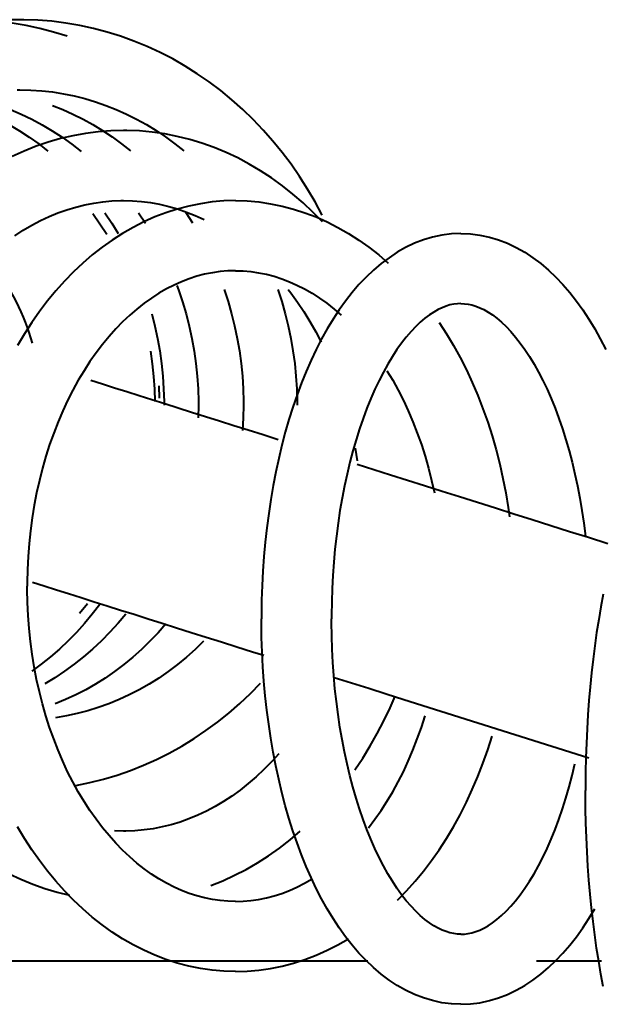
# Model space of a CAD drawing. Header units: inches. Extents: x 247 to 537, y -3781 to -3400.
# Tile 17 of 25: x 512.24 to 513.88, y -3486.3 to -3483.54. Entities that reach past the tile are written whole.
import ezdxf

# ---------------------------------------------------------------- set-up
doc = ezdxf.new("R2010")
doc.units = ezdxf.units.IN
doc.header["$MEASUREMENT"] = 0
doc.layers.add('A-GENM', color=13, linetype='Continuous', lineweight=40)

# ---------------------------------------------------------------- blocks, each defined once
blk = doc.blocks.new('Faucet - Grohe K7 - Semi Pro - Faucet - Grohe K7 - Semi Pro-1666022-UNIT 2')
at = {"layer": 'A-GENM', "color": 250}
for p, q in [((-5.9255, 2.6919), (-5.9062, 2.6633)), ((-5.7931, 2.6933), (-5.7745, 2.6647)), ((-5.869, 2.2068), (-5.8675, 2.1714)), ((-5.7575, 2.1523), (-5.7582, 2.1166)), ((-5.3174, 2.0309), (-5.3121, 1.9953)), ((-6.0696, 1.5938), (-6.0915, 1.5667)), ((-5.9683, 0.9553), (-5.9938, 0.9559)), ((-5.2818, 0.5906), (-6.2992, 0.5906)), ((-4.6253, 0.5906), (-4.8077, 0.5906)), ((-4.6253, 0.5906), (-4.8077, 0.5906))]:
    blk.add_line(p, q, dxfattribs=at)
at = {"layer": 'A-GENM', "color": 250, "flags": 128}
for points in [[(-6.2589, 3.235), (-6.2984, 3.2341)], [(-6.1266, 3.1885), (-6.1645, 3.2003), (-6.2029, 3.2104), (-6.2416, 3.2188), (-6.2806, 3.2255), (-6.3198, 3.2304), (-6.3592, 3.2335), (-6.3987, 3.2349), (-6.4094, 3.235)], [(-5.4102, 2.6861), (-5.4299, 2.7231), (-5.451, 2.7593), (-5.4735, 2.7945), (-5.4971, 2.8287), (-5.522, 2.8619), (-5.5481, 2.894), (-5.5754, 2.9249), (-5.6037, 2.9546), (-5.6332, 2.983), (-5.6637, 3.0102), (-5.6951, 3.036), (-5.7275, 3.0603), (-5.7608, 3.0833), (-5.7949, 3.1048), (-5.8298, 3.1247), (-5.8654, 3.1431), (-5.9017, 3.1599), (-5.9387, 3.175), (-5.9761, 3.1885), (-6.014, 3.2003), (-6.0524, 3.2104), (-6.0911, 3.2188), (-6.1301, 3.2255), (-6.1694, 3.2304), (-6.2088, 3.2335), (-6.2482, 3.2349), (-6.2589, 3.235)], [(-6.2672, 3.0381), (-6.2589, 3.0381)], [(-6.2589, 3.0381), (-6.2282, 3.0374), (-6.1976, 3.0354), (-6.1671, 3.0319), (-6.1367, 3.0271), (-6.1065, 3.0209), (-6.0765, 3.0134), (-6.0468, 3.0045), (-6.0173, 2.9943), (-5.9883, 2.9828), (-5.9596, 2.9699), (-5.9313, 2.9558), (-5.9036, 2.9403), (-5.8763, 2.9236), (-5.8497, 2.9057), (-5.8237, 2.8865), (-5.7983, 2.8662)], [(-6.4057, 2.994), (-6.3758, 2.9824), (-6.3462, 2.9695), (-6.3171, 2.9553), (-6.2885, 2.9398), (-6.2605, 2.923), (-6.2331, 2.905), (-6.2063, 2.8858), (-6.1802, 2.8654)], [(-6.3159, 2.9939), (-6.2855, 2.9823), (-6.2555, 2.9693), (-6.226, 2.9551), (-6.197, 2.9395), (-6.1686, 2.9228), (-6.1408, 2.9047), (-6.1137, 2.8855), (-6.0873, 2.8651)], [(-6.1678, 2.9943), (-6.1387, 2.9828), (-6.1101, 2.9699), (-6.0818, 2.9558), (-6.0541, 2.9403), (-6.0268, 2.9236), (-6.0002, 2.9057), (-5.9741, 2.8865), (-5.9488, 2.8662)], [(-5.9683, 2.9238), (-6.004, 2.9229), (-6.0395, 2.9201), (-6.075, 2.9155), (-6.1102, 2.9091), (-6.1451, 2.901), (-6.1797, 2.891), (-6.2139, 2.8793), (-6.2475, 2.8659), (-6.2807, 2.8508)], [(-5.4092, 2.6671), (-5.436, 2.6945), (-5.4638, 2.7205), (-5.4923, 2.7452), (-5.5218, 2.7685), (-5.552, 2.7903), (-5.583, 2.8106), (-5.6147, 2.8293), (-5.6471, 2.8465), (-5.6801, 2.862), (-5.7136, 2.8759), (-5.7477, 2.888), (-5.7821, 2.8985), (-5.817, 2.9071), (-5.8521, 2.914), (-5.8875, 2.9191), (-5.9231, 2.9223), (-5.9587, 2.9237), (-5.9683, 2.9238)], [(-6.2731, 2.6281), (-6.2495, 2.6435), (-6.2257, 2.6576), (-6.2015, 2.6704), (-6.177, 2.682), (-6.1523, 2.6922), (-6.1273, 2.7011), (-6.1022, 2.7087), (-6.077, 2.7149), (-6.0517, 2.7199), (-6.0262, 2.7235), (-6.0007, 2.7259), (-5.9752, 2.7269), (-5.9683, 2.7269)], [(-5.6535, 2.7266), (-5.6865, 2.7257), (-5.7194, 2.7228), (-5.7521, 2.7181), (-5.7847, 2.7115), (-5.8169, 2.7031), (-5.8487, 2.6928), (-5.8801, 2.6808), (-5.9109, 2.6671), (-5.9412, 2.6516), (-5.9709, 2.6346), (-5.9999, 2.6159), (-6.0282, 2.5957), (-6.0558, 2.5741), (-6.0826, 2.5509), (-6.1086, 2.5264), (-6.1337, 2.5006), (-6.158, 2.4734), (-6.1815, 2.445), (-6.204, 2.4155), (-6.2255, 2.3847), (-6.2461, 2.3529), (-6.2658, 2.3201)], [(-5.9683, 2.7269), (-5.9428, 2.7263), (-5.9173, 2.7243), (-5.8918, 2.721), (-5.8665, 2.7164), (-5.8412, 2.7105), (-5.8161, 2.7033), (-5.7911, 2.6947), (-5.7663, 2.6848), (-5.7418, 2.6737)], [(-5.6535, 2.7266), (-5.6205, 2.7257), (-5.5875, 2.7228), (-5.5548, 2.7181), (-5.5223, 2.7115), (-5.4901, 2.7031), (-5.4582, 2.6928), (-5.4269, 2.6808), (-5.396, 2.6671), (-5.3657, 2.6516), (-5.336, 2.6346), (-5.307, 2.6159), (-5.2787, 2.5957), (-5.2511, 2.5741), (-5.2243, 2.5509)], [(-6.0543, 2.6904), (-6.0342, 2.6618), (-6.0152, 2.6324)], [(-6.0204, 2.6924), (-6.0013, 2.6637), (-5.9833, 2.6343)], [(-5.0201, 2.6343), (-5.0469, 2.6332), (-5.0736, 2.6298), (-5.0999, 2.6242), (-5.1257, 2.6164), (-5.1509, 2.6067), (-5.1754, 2.595), (-5.1992, 2.5815), (-5.2222, 2.5664), (-5.2444, 2.5496), (-5.2659, 2.5314), (-5.2866, 2.5117), (-5.3066, 2.4906), (-5.3258, 2.4682), (-5.3443, 2.4446), (-5.3622, 2.4197), (-5.3793, 2.3936), (-5.3958, 2.3664), (-5.4116, 2.3381), (-5.4267, 2.3087), (-5.4411, 2.2782), (-5.4549, 2.2468), (-5.468, 2.2144), (-5.4804, 2.1811), (-5.4921, 2.1469), (-5.5032, 2.1119), (-5.5135, 2.0761), (-5.5231, 2.0395), (-5.532, 2.0023), (-5.5402, 1.9644), (-5.5476, 1.926), (-5.5543, 1.887), (-5.5602, 1.8476), (-5.5654, 1.8077), (-5.5699, 1.7674), (-5.5736, 1.7269), (-5.5765, 1.6861), (-5.5786, 1.6451), (-5.58, 1.604), (-5.5806, 1.5628), (-5.5806, 1.5517)], [(-5.0201, 2.6343), (-4.9933, 2.6332), (-4.9666, 2.6298), (-4.9403, 2.6242), (-4.9145, 2.6164), (-4.8893, 2.6067), (-4.8648, 2.595), (-4.841, 2.5815), (-4.818, 2.5664), (-4.7958, 2.5496), (-4.7743, 2.5314), (-4.7536, 2.5117), (-4.7336, 2.4906), (-4.7144, 2.4682), (-4.6959, 2.4446), (-4.678, 2.4197), (-4.6609, 2.3936), (-4.6444, 2.3664), (-4.6286, 2.3381), (-4.6135, 2.3087)], [(-5.6535, 2.5298), (-5.6751, 2.5292), (-5.6968, 2.5273), (-5.7185, 2.5242), (-5.7401, 2.5198), (-5.7617, 2.5141), (-5.7833, 2.5072), (-5.8048, 2.4989), (-5.8262, 2.4894), (-5.8474, 2.4786), (-5.8685, 2.4664), (-5.8895, 2.453), (-5.9102, 2.4382), (-5.9306, 2.4222), (-5.9507, 2.4048), (-5.9705, 2.3862), (-5.9898, 2.3663), (-6.0087, 2.3451), (-6.0271, 2.3228), (-6.045, 2.2993), (-6.0623, 2.2746), (-6.079, 2.2489), (-6.0951, 2.2221), (-6.1104, 2.1942), (-6.1251, 2.1654), (-6.1389, 2.1357), (-6.152, 2.105), (-6.1642, 2.0736), (-6.1756, 2.0414), (-6.1861, 2.0085), (-6.1957, 1.9749), (-6.2044, 1.9408), (-6.2121, 1.9061), (-6.2189, 1.871), (-6.2247, 1.8354), (-6.2295, 1.7995), (-6.2333, 1.7634), (-6.2361, 1.727), (-6.2379, 1.6905), (-6.2387, 1.6538), (-6.2388, 1.644)], [(-5.6535, 2.5298), (-5.6318, 2.5292), (-5.6101, 2.5273), (-5.5885, 2.5242), (-5.5668, 2.5198), (-5.5452, 2.5141), (-5.5236, 2.5072), (-5.5022, 2.4989), (-5.4808, 2.4894), (-5.4595, 2.4786), (-5.4384, 2.4664), (-5.4175, 2.453), (-5.3968, 2.4382), (-5.3763, 2.4222), (-5.3562, 2.4048)], [(-5.8182, 2.488), (-5.8135, 2.4756), (-5.8022, 2.4422), (-5.7921, 2.4082), (-5.7833, 2.3739), (-5.7758, 2.3391), (-5.7695, 2.3041), (-5.7645, 2.2688), (-5.7609, 2.2333), (-5.7586, 2.1976), (-5.7575, 2.1619), (-5.7575, 2.1523)], [(-5.685, 2.4767), (-5.6741, 2.4432), (-5.6643, 2.4091), (-5.6558, 2.3746), (-5.6485, 2.3398), (-5.6424, 2.3046), (-5.6376, 2.2692), (-5.6341, 2.2336), (-5.6319, 2.1978), (-5.6309, 2.162), (-5.6308, 2.1523)], [(-5.5345, 2.4767), (-5.5236, 2.4432), (-5.5138, 2.4091), (-5.5053, 2.3746), (-5.498, 2.3398), (-5.492, 2.3046), (-5.4872, 2.2692), (-5.4836, 2.2336), (-5.4814, 2.1978), (-5.4804, 2.162), (-5.4803, 2.1523)], [(-5.5058, 2.4773), (-5.4982, 2.4675), (-5.4795, 2.4418), (-5.4616, 2.415), (-5.4445, 2.3873), (-5.4282, 2.3585), (-5.4127, 2.3289)], [(-5.0201, 2.4375), (-5.0302, 2.4371), (-5.0405, 2.4358), (-5.0509, 2.4335), (-5.0617, 2.4303), (-5.0729, 2.4259), (-5.0844, 2.4204), (-5.0964, 2.4137), (-5.1087, 2.4055), (-5.1213, 2.396), (-5.1342, 2.3851), (-5.1472, 2.3727), (-5.1604, 2.3588), (-5.1736, 2.3434), (-5.1868, 2.3266), (-5.1999, 2.3083), (-5.2128, 2.2886), (-5.2255, 2.2676), (-5.238, 2.2452), (-5.2502, 2.2215), (-5.262, 2.1966), (-5.2735, 2.1704), (-5.2845, 2.1432), (-5.295, 2.1148), (-5.3051, 2.0854), (-5.3147, 2.0551), (-5.3237, 2.0238), (-5.3322, 1.9916), (-5.34, 1.9587), (-5.3473, 1.925), (-5.3539, 1.8906), (-5.36, 1.8557), (-5.3653, 1.8202), (-5.37, 1.7842), (-5.374, 1.7478), (-5.3773, 1.711), (-5.38, 1.674), (-5.3819, 1.6367), (-5.3832, 1.5993), (-5.3837, 1.5618), (-5.3838, 1.5517)], [(-5.0201, 2.4375), (-5.01, 2.4371), (-4.9997, 2.4358), (-4.9893, 2.4335), (-4.9785, 2.4303), (-4.9673, 2.4259), (-4.9558, 2.4204), (-4.9438, 2.4137), (-4.9315, 2.4055), (-4.9189, 2.396), (-4.906, 2.3851), (-4.893, 2.3727), (-4.8798, 2.3588), (-4.8666, 2.3434), (-4.8534, 2.3266), (-4.8403, 2.3083), (-4.8274, 2.2886), (-4.8147, 2.2676), (-4.8022, 2.2452), (-4.79, 2.2215), (-4.7782, 2.1966), (-4.7667, 2.1704), (-4.7557, 2.1432), (-4.7451, 2.1148), (-4.7351, 2.0854), (-4.7255, 2.0551), (-4.7165, 2.0238), (-4.708, 1.9916), (-4.7002, 1.9587), (-4.6929, 1.925), (-4.6862, 1.8906), (-4.6802, 1.8557), (-4.6749, 1.8202), (-4.6702, 1.7842)], [(-5.8885, 2.4085), (-5.8798, 2.3741), (-5.8723, 2.3393), (-5.8662, 2.3043), (-5.8613, 2.2689), (-5.8576, 2.2334), (-5.8553, 2.1977), (-5.8543, 2.1619), (-5.8543, 2.1523)], [(-5.0814, 2.3847), (-5.0608, 2.3529), (-5.0411, 2.3201), (-5.0225, 2.2863), (-5.0049, 2.2515), (-4.9882, 2.2158), (-4.9727, 2.1794), (-4.9582, 2.1421), (-4.9448, 2.1041), (-4.9324, 2.0655), (-4.9212, 2.0263), (-4.9111, 1.9865), (-4.9021, 1.9462), (-4.8942, 1.9055), (-4.8875, 1.8644), (-4.884, 1.8381)], [(-5.8923, 2.3035), (-5.8872, 2.2683), (-5.8834, 2.2329), (-5.881, 2.1974), (-5.8799, 2.1619)], [(-5.2279, 2.2489), (-5.2119, 2.2221), (-5.1965, 2.1942), (-5.1819, 2.1654), (-5.168, 2.1357), (-5.155, 2.105), (-5.1427, 2.0736), (-5.1313, 2.0414), (-5.1208, 2.0085), (-5.1112, 1.9749), (-5.1026, 1.9408), (-5.0948, 1.9061)], [(-6.0596, 2.222), (-6.0268, 2.2117), (-5.9933, 2.2012), (-5.9591, 2.1903), (-5.9241, 2.1793), (-5.8884, 2.168), (-5.8519, 2.1565), (-5.8147, 2.1448), (-5.7767, 2.1328), (-5.738, 2.1206), (-5.6985, 2.1081), (-5.6584, 2.0954), (-5.6175, 2.0825), (-5.5758, 2.0694), (-5.5335, 2.056)], [(-5.6308, 2.1523), (-5.6315, 2.1164), (-5.6334, 2.0806)], [(-4.6201, 1.6209), (-4.6268, 1.5858), (-4.633, 1.5499), (-4.6388, 1.5133), (-4.644, 1.4761), (-4.6488, 1.4383), (-4.6532, 1.4), (-4.657, 1.3612), (-4.6604, 1.322), (-4.6633, 1.2824), (-4.6657, 1.2425), (-4.6675, 1.2023), (-4.6689, 1.162), (-4.6698, 1.1215), (-4.6702, 1.0809), (-4.6702, 1.07)], [(-5.3116, 1.986), (-5.2652, 1.9713), (-5.2182, 1.9565), (-5.1705, 1.9415), (-5.1222, 1.9262), (-5.0733, 1.9108), (-5.0238, 1.8952), (-4.9737, 1.8793), (-4.923, 1.8634), (-4.8718, 1.8472), (-4.82, 1.8308), (-4.7676, 1.8143), (-4.7147, 1.7976), (-4.6613, 1.7808), (-4.6074, 1.7637)], [(-6.2895, 0.8357), (-6.2565, 0.8202), (-6.223, 0.8063), (-6.189, 0.7942), (-6.1545, 0.7837), (-6.1197, 0.7751)], [(-5.6535, 0.5613), (-5.6865, 0.5622), (-5.7194, 0.5651), (-5.7521, 0.5698), (-5.7847, 0.5764), (-5.8169, 0.5848), (-5.8487, 0.5951), (-5.8801, 0.6071), (-5.9109, 0.6208), (-5.9412, 0.6363), (-5.9709, 0.6533), (-5.9999, 0.672), (-6.0282, 0.6922), (-6.0558, 0.7138), (-6.0826, 0.737), (-6.1086, 0.7615), (-6.1337, 0.7873), (-6.158, 0.8145), (-6.1815, 0.8429), (-6.204, 0.8725), (-6.2255, 0.9032), (-6.2461, 0.935), (-6.2658, 0.9678)], [(-5.6535, 0.7581), (-5.6751, 0.7587), (-5.6968, 0.7606), (-5.7185, 0.7638), (-5.7401, 0.7681), (-5.7617, 0.7738), (-5.7833, 0.7807), (-5.8048, 0.789), (-5.8262, 0.7985), (-5.8474, 0.8093), (-5.8685, 0.8215), (-5.8895, 0.8349), (-5.9102, 0.8497), (-5.9306, 0.8658), (-5.9507, 0.8831), (-5.9705, 0.9017), (-5.9898, 0.9216), (-6.0087, 0.9428), (-6.0271, 0.9651), (-6.045, 0.9886), (-6.0623, 1.0133), (-6.079, 1.039), (-6.0951, 1.0658), (-6.1104, 1.0937), (-6.1251, 1.1225), (-6.1389, 1.1523), (-6.152, 1.1829), (-6.1642, 1.2143), (-6.1756, 1.2465), (-6.1861, 1.2794), (-6.1957, 1.313), (-6.2044, 1.3471), (-6.2121, 1.3818), (-6.2189, 1.4169), (-6.2247, 1.4525), (-6.2295, 1.4884), (-6.2333, 1.5245), (-6.2361, 1.5609), (-6.2379, 1.5975), (-6.2387, 1.6341), (-6.2388, 1.644)], [(-6.2236, 1.6546), (-6.1906, 1.6441), (-6.1567, 1.6335), (-6.1222, 1.6226), (-6.0869, 1.6114), (-6.0508, 1.6), (-6.014, 1.5884), (-5.9765, 1.5766), (-5.9382, 1.5645), (-5.8992, 1.5522), (-5.8594, 1.5396), (-5.8189, 1.5269), (-5.7777, 1.5138), (-5.7358, 1.5006), (-5.6932, 1.4872), (-5.6498, 1.4735), (-5.6058, 1.4596), (-5.5739, 1.4495)], [(-6.035, 1.5919), (-6.0558, 1.5648), (-6.0776, 1.5387), (-6.1003, 1.5137), (-6.1238, 1.4896), (-6.1481, 1.4667), (-6.1733, 1.4448), (-6.1992, 1.4241), (-6.2258, 1.4046)], [(-5.9613, 1.5653), (-5.9834, 1.5392), (-6.0063, 1.5141), (-6.0301, 1.49), (-6.0548, 1.467), (-6.0803, 1.4452), (-6.1065, 1.4244), (-6.1334, 1.4049), (-6.1611, 1.3865), (-6.1893, 1.3694)], [(-5.0201, 0.469), (-5.0469, 0.4701), (-5.0736, 0.4735), (-5.0999, 0.4792), (-5.1257, 0.4869), (-5.1509, 0.4967), (-5.1754, 0.5083), (-5.1992, 0.5218), (-5.2222, 0.537), (-5.2444, 0.5537), (-5.2659, 0.572), (-5.2866, 0.5917), (-5.3066, 0.6127), (-5.3258, 0.6351), (-5.3443, 0.6588), (-5.3622, 0.6836), (-5.3793, 0.7097), (-5.3958, 0.7369), (-5.4116, 0.7653), (-5.4267, 0.7947), (-5.4411, 0.8251), (-5.4549, 0.8565), (-5.468, 0.8889), (-5.4804, 0.9223), (-5.4921, 0.9564), (-5.5032, 0.9915), (-5.5135, 1.0273), (-5.5231, 1.0638), (-5.532, 1.101), (-5.5402, 1.1389), (-5.5476, 1.1773), (-5.5543, 1.2163), (-5.5602, 1.2558), (-5.5654, 1.2956), (-5.5699, 1.3359), (-5.5736, 1.3764), (-5.5765, 1.4172), (-5.5786, 1.4582), (-5.58, 1.4993), (-5.5806, 1.5405), (-5.5806, 1.5517)], [(-5.0201, 0.6658), (-5.0302, 0.6663), (-5.0405, 0.6676), (-5.0509, 0.6698), (-5.0617, 0.6731), (-5.0729, 0.6774), (-5.0844, 0.6829), (-5.0964, 0.6897), (-5.1087, 0.6978), (-5.1213, 0.7073), (-5.1342, 0.7182), (-5.1472, 0.7307), (-5.1604, 0.7446), (-5.1736, 0.7599), (-5.1868, 0.7768), (-5.1999, 0.795), (-5.2128, 0.8147), (-5.2255, 0.8358), (-5.238, 0.8582), (-5.2502, 0.8818), (-5.262, 0.9068), (-5.2735, 0.9329), (-5.2845, 0.9602), (-5.295, 0.9885), (-5.3051, 1.0179), (-5.3147, 1.0483), (-5.3237, 1.0796), (-5.3322, 1.1117), (-5.34, 1.1447), (-5.3473, 1.1783), (-5.3539, 1.2127), (-5.36, 1.2477), (-5.3653, 1.2832), (-5.37, 1.3192), (-5.374, 1.3556), (-5.3773, 1.3923), (-5.38, 1.4294), (-5.3819, 1.4666), (-5.3832, 1.504), (-5.3837, 1.5415), (-5.3838, 1.5517)], [(-5.8488, 1.5378), (-5.8709, 1.5128), (-5.8938, 1.4888), (-5.9175, 1.4658), (-5.942, 1.444), (-5.9672, 1.4234), (-5.9931, 1.4039), (-6.0196, 1.3856), (-6.0467, 1.3686), (-6.0743, 1.3528), (-6.1024, 1.3383), (-6.131, 1.3251), (-6.1599, 1.3132)], [(-5.7433, 1.4888), (-5.7671, 1.4658), (-5.7915, 1.444), (-5.8167, 1.4234), (-5.8426, 1.4039), (-5.8691, 1.3856), (-5.8962, 1.3686), (-5.9238, 1.3528), (-5.9519, 1.3383), (-5.9805, 1.3251), (-6.0094, 1.3132), (-6.0388, 1.3027), (-6.0684, 1.2934), (-6.0984, 1.2855), (-6.1285, 1.279), (-6.1589, 1.2738)], [(-5.3758, 1.387), (-5.3279, 1.3719), (-5.2793, 1.3566), (-5.2302, 1.341), (-5.1804, 1.3253), (-4.6611, 1.1615)], [(-6.1016, 1.0837), (-6.0628, 1.0917), (-6.0244, 1.1013), (-5.9863, 1.1127), (-5.9487, 1.1257), (-5.9117, 1.1405), (-5.8752, 1.1568), (-5.8394, 1.1748), (-5.8043, 1.1943), (-5.7699, 1.2153), (-5.7364, 1.2379), (-5.7038, 1.2619), (-5.6721, 1.2873), (-5.6413, 1.3141), (-5.6116, 1.3422), (-5.5829, 1.3715)], [(-5.318, 1.1279), (-5.296, 1.1608), (-5.2751, 1.1947), (-5.2553, 1.2296), (-5.2366, 1.2654), (-5.2191, 1.302), (-5.2049, 1.3347)], [(-5.2798, 0.9651), (-5.2619, 0.9886), (-5.2446, 1.0133), (-5.2279, 1.039), (-5.2119, 1.0658), (-5.1965, 1.0937), (-5.1819, 1.1225), (-5.168, 1.1523), (-5.155, 1.1829), (-5.1427, 1.2143), (-5.1313, 1.2465), (-5.1208, 1.2794)], [(-5.1983, 0.7615), (-5.1732, 0.7873), (-5.1489, 0.8145), (-5.1255, 0.8429), (-5.103, 0.8725), (-5.0814, 0.9032), (-5.0608, 0.935), (-5.0411, 0.9678), (-5.0225, 1.0017), (-5.0049, 1.0364), (-4.9882, 1.0721), (-4.9727, 1.1085), (-4.9582, 1.1458), (-4.9448, 1.1838), (-4.9324, 1.2224)], [(-5.5321, 1.1727), (-5.5527, 1.1499), (-5.5738, 1.1283), (-5.5955, 1.1079), (-5.6177, 1.0888), (-5.6404, 1.0708), (-5.6636, 1.0541), (-5.6871, 1.0387), (-5.711, 1.0246), (-5.7352, 1.0118), (-5.7597, 1.0002), (-5.7844, 0.99), (-5.8093, 0.9811), (-5.8344, 0.9735), (-5.8596, 0.9673), (-5.885, 0.9623), (-5.9104, 0.9587), (-5.9359, 0.9563), (-5.9614, 0.9553), (-5.9683, 0.9553)], [(-5.0201, 0.6658), (-5.01, 0.6663), (-4.9997, 0.6676), (-4.9893, 0.6698), (-4.9785, 0.6731), (-4.9673, 0.6774), (-4.9558, 0.6829), (-4.9438, 0.6897), (-4.9315, 0.6978), (-4.9189, 0.7073), (-4.906, 0.7182), (-4.893, 0.7307), (-4.8798, 0.7446), (-4.8666, 0.7599), (-4.8534, 0.7768), (-4.8403, 0.795), (-4.8274, 0.8147), (-4.8147, 0.8358), (-4.8022, 0.8582), (-4.79, 0.8818), (-4.7782, 0.9068), (-4.7667, 0.9329), (-4.7557, 0.9602), (-4.7451, 0.9885), (-4.7351, 1.0179), (-4.7255, 1.0483), (-4.7165, 1.0796), (-4.708, 1.1117), (-4.7002, 1.1447)], [(-4.6201, 0.519), (-4.6268, 0.5541), (-4.633, 0.59), (-4.6388, 0.6266), (-4.644, 0.6638), (-4.6488, 0.7016), (-4.6532, 0.7399), (-4.657, 0.7787), (-4.6604, 0.8179), (-4.6633, 0.8575), (-4.6657, 0.8974), (-4.6675, 0.9376), (-4.6689, 0.9779), (-4.6698, 1.0184), (-4.6702, 1.059), (-4.6702, 1.07)], [(-5.7228, 0.8029), (-5.6891, 0.8163), (-5.656, 0.8314), (-5.6234, 0.8481), (-5.5915, 0.8664), (-5.5603, 0.8863), (-5.5299, 0.9077), (-5.5002, 0.9306), (-5.4714, 0.9549)], [(-5.6535, 0.7581), (-5.6318, 0.7587), (-5.6101, 0.7606), (-5.5885, 0.7638), (-5.5668, 0.7681), (-5.5452, 0.7738), (-5.5236, 0.7807), (-5.5022, 0.789), (-5.4808, 0.7985), (-5.4595, 0.8093), (-5.4384, 0.8215)], [(-5.0201, 0.469), (-4.9933, 0.4701), (-4.9666, 0.4735), (-4.9403, 0.4792), (-4.9145, 0.4869), (-4.8893, 0.4967), (-4.8648, 0.5083), (-4.841, 0.5218), (-4.818, 0.537), (-4.7958, 0.5537), (-4.7743, 0.572), (-4.7536, 0.5917), (-4.7336, 0.6127), (-4.7144, 0.6351), (-4.6959, 0.6588), (-4.678, 0.6836), (-4.6609, 0.7097), (-4.6444, 0.7369)], [(-5.6535, 0.5613), (-5.6205, 0.5622), (-5.5875, 0.5651), (-5.5548, 0.5698), (-5.5223, 0.5764), (-5.4901, 0.5848), (-5.4582, 0.5951), (-5.4269, 0.6071), (-5.396, 0.6208), (-5.3657, 0.6363), (-5.336, 0.6533)]]:
    blk.add_lwpolyline(points, dxfattribs=at)
at = {"layer": 'A-GENM', "color": 250}
blk.add_arc((-6.8316, 2.1595), 0.6299, 15.3193, 38.0096, dxfattribs=at)

msp = doc.modelspace()

# ---------------------------------------------------------------- block references
at = {"layer": 'A-GENM', "color": 250}
msp.add_blockref('Faucet - Grohe K7 - Semi Pro - Faucet - Grohe K7 - Semi Pro-1666022-UNIT 2', (518.5021, -3486.7718), dxfattribs=at)

doc.saveas('drawing.dxf')
